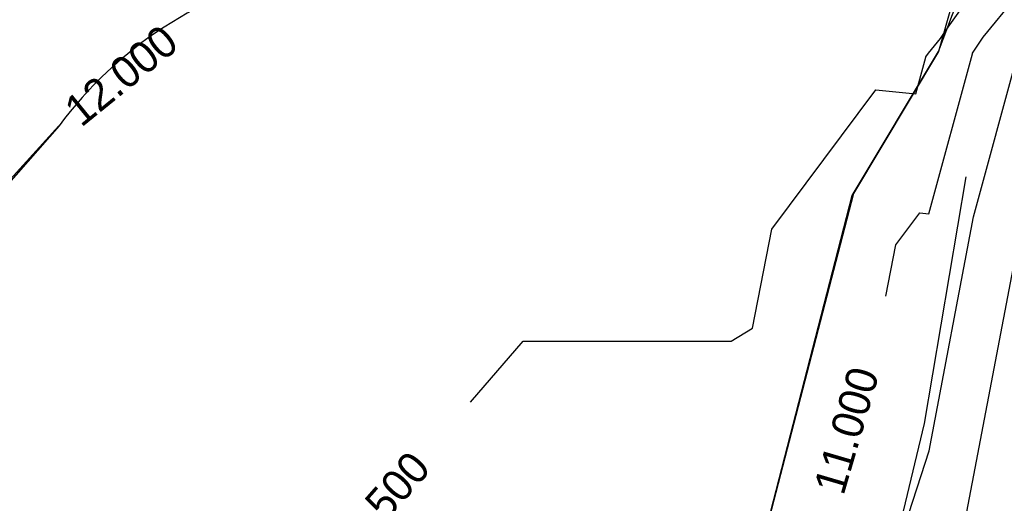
# Model space of a CAD drawing. Extents: x 158343 to 162498, y 431347 to 434500.
# Tile 135 of 248: x 159649 to 159706, y 433956 to 433984. Entities that reach past the tile are written whole.
import ezdxf

# ---------------------------------------------------------------- set-up
doc = ezdxf.new("R2010")
doc.units = 0
doc.header["$LTSCALE"] = 10
doc.header["$MEASUREMENT"] = 0
for name, color, linetype in [('000_arcering', 8, 'CONTINUOUS'), ('bestaand 012m', 8, 'CONTINUOUS'), ('def. con-hoogtelijn (index)', 8, 'CONTINUOUS'), ('nieuw011m', 8, 'CONTINUOUS'), ('nieuw012m', 8, 'CONTINUOUS')]:
    doc.layers.add(name, color=color, linetype=linetype)
doc.styles.add('Style-WORKING', font='WORKING.shx')

# ---------------------------------------------------------------- blocks, each defined once
blk = doc.blocks.new('bestaande hoogtelijnen')
at = {"layer": 'def. con-hoogtelijn (index)'}
for p, q in [((36.587, -83.814), (39.553, -80.191)), ((36.587, -83.814), (39.553, -80.191)), ((36.587, -83.814), (39.553, -80.191)), ((34.583, -83.25), (35.773, -81.555)), ((34.583, -83.25), (35.773, -81.555)), ((34.139, -83.899), (34.583, -83.25)), ((34.139, -83.899), (34.583, -83.25)), ((33.454, -84.735), (34.139, -83.899)), ((33.454, -84.735), (34.139, -83.899)), ((35.983, -84.74), (36.587, -83.814)), ((35.983, -84.74), (36.587, -83.814)), ((35.983, -84.74), (36.587, -83.814)), ((36.05, -94.124), (38.636, -84.573)), ((36.05, -94.124), (38.636, -84.573)), ((32.739, -87.073), (33.313, -84.954)), ((32.739, -87.073), (33.313, -84.954)), ((33.313, -84.954), (33.315, -84.948)), ((33.313, -84.954), (33.315, -84.948)), ((33.315, -84.948), (33.454, -84.735)), ((33.315, -84.948), (33.454, -84.735)), ((33.488, -93.946), (35.975, -84.764)), ((33.488, -93.946), (35.975, -84.764)), ((33.488, -93.946), (35.975, -84.764)), ((35.975, -84.764), (35.983, -84.74)), ((35.975, -84.764), (35.983, -84.74)), ((35.975, -84.764), (35.983, -84.74)), ((24.475, -94.829), (30.437, -86.844)), ((24.475, -94.829), (30.437, -86.844)), ((30.437, -86.844), (32.739, -87.073)), ((30.437, -86.844), (32.739, -87.073)), ((-19.77, -92.6), (-16.421, -88.902)), ((-19.77, -92.6), (-16.421, -88.902)), ((-19.77, -92.6), (-16.421, -88.902)), ((-16.421, -88.902), (-16.416, -88.897)), ((-16.421, -88.902), (-16.416, -88.897)), ((-16.421, -88.902), (-16.416, -88.897)), ((33.181, -124.015), (39.389, -91.434)), ((33.181, -124.015), (39.389, -91.434)), ((33.181, -124.015), (39.389, -91.434)), ((31.581, -95.735), (32.957, -93.893)), ((31.581, -95.735), (32.957, -93.893)), ((31.581, -95.735), (32.957, -93.893)), ((32.957, -93.893), (33.488, -93.946)), ((32.957, -93.893), (33.488, -93.946)), ((32.957, -93.893), (33.488, -93.946)), ((33.494, -107.54), (36.05, -94.124)), ((33.494, -107.54), (36.05, -94.124)), ((23.371, -100.501), (24.475, -94.829)), ((23.371, -100.501), (24.475, -94.829)), ((31.008, -98.682), (31.581, -95.735)), ((31.008, -98.682), (31.581, -95.735)), ((31.008, -98.682), (31.581, -95.735)), ((22.147, -101.247), (23.371, -100.501)), ((22.147, -101.247), (23.371, -100.501)), ((7.179, -104.759), (10.207, -101.247)), ((7.179, -104.759), (10.207, -101.247)), ((10.207, -101.247), (22.147, -101.247)), ((10.207, -101.247), (22.147, -101.247)), ((29.586, -119.681), (33.494, -107.54)), ((29.586, -119.681), (33.494, -107.54))]:
    blk.add_line(p, q, dxfattribs=at)
at = {"layer": 'def. con-hoogtelijn (index)', "style": 'Style-WORKING'}
for s, rotation, p in [('12.000', 39.115, (-15.15, -89.028)), ('12.000', 39.115, (-15.15, -89.028)), ('12.000', 39.115, (-15.15, -89.028)), ('11.000', 73.6563, (28.579, -110.162)), ('11.000', 73.6563, (28.579, -110.162)), ('11.000', 73.6563, (28.579, -110.162)), ('11.500', 48.6856, (0.131, -114.141)), ('11.500', 48.6856, (0.131, -114.141))]:
    blk.add_text(s, height=1.8, rotation=rotation, dxfattribs=at).set_placement(p)

msp = doc.modelspace()

# ---------------------------------------------------------------- linework, layer by layer
at = {"layer": 'bestaand 012m'}
for points in [[(159688.595, 433904.023, -0.268753), (159684.715, 433917.918), (159691.245, 433951.64), (159696.894, 433973.527), (159701.84, 433981.785), (159703.917, 433987.32, -0.105712), (159694.48, 433984.494), (159685.944, 433984.494), (159674.05, 433986.019), (159665.038, 433986.395, 0.179647), (159651.388, 433977.535), (159636.182, 433960.226), (159607.092, 433933.511), (159590.95, 433924.545, -0.147715), (159567.617, 433924.043), (159559.358, 433929.258), (159554.144, 433937.517), (159552.484, 433956.834), (159553.96, 433975.41), (159556.16, 433988.792), (159524.067, 433890.726, -0.40747)], [(159699.302, 433985.395), (159694.48, 433984.494), (159685.944, 433984.494), (159674.05, 433986.019), (159665.038, 433986.395, 0.179647), (159651.388, 433977.535), (159636.182, 433960.226), (159607.092, 433933.511), (159590.95, 433924.545, -0.147715), (159567.617, 433924.043), (159559.358, 433929.258), (159554.144, 433937.517), (159552.484, 433956.834), (159553.96, 433975.41), (159556.16, 433988.792)]]:
    msp.add_lwpolyline(points, format="xyb", dxfattribs=at)
at = {"layer": 'nieuw011m'}
msp.add_lwpolyline([(159703.414, 433974.607), (159701.014, 433960.453), (159692.833, 433926.289), (159692.833, 433926.289, 0.268753), (159696.713, 433912.394, 0.277231), (159715.47, 433907.367), (159743.731, 433920.844), (159765.808, 433931.628), (159769.012, 433933.447, 0.265512), (159776.95, 433950.02)], format="xyb", dxfattribs=at)
at = {"layer": 'nieuw012m'}
msp.add_lwpolyline([(159703.363, 433987.225, 0.007593), (159703.363, 433987.225), (159701.84, 433981.785), (159696.963, 433973.642), (159691.245, 433951.64), (159684.715, 433917.918), (159684.715, 433917.918, 0.268753), (159688.595, 433904.023, 0.277231), (159707.352, 433898.996), (159744.844, 433918.369), (159774.473, 433926.308)], format="xyb", dxfattribs=at)

# ---------------------------------------------------------------- block references
at = {"layer": '000_arcering'}
msp.add_blockref('bestaande hoogtelijnen', (159667.804, 434066.432), dxfattribs=at)

doc.saveas('drawing.dxf')
